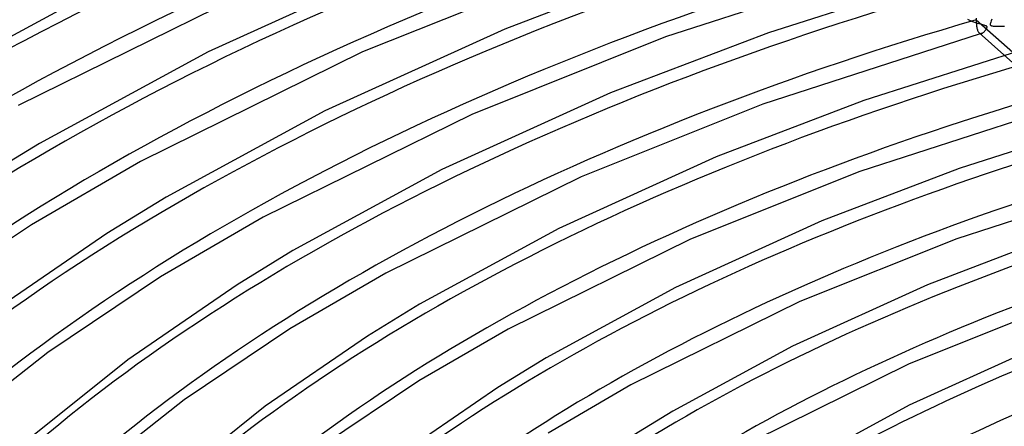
# Model space of a CAD drawing. Header units: millimetres. Extents: x -852 to 852, y -906 to 935.
# Tile 15 of 74: x -334 to -184, y 729 to 791. Entities that reach past the tile are written whole.
import ezdxf

# ---------------------------------------------------------------- set-up
doc = ezdxf.new("R2010")
doc.units = ezdxf.units.MM
doc.layers.add('HIDDEN', color=7, linetype='Continuous')
doc.layers.add('THICK', color=7, linetype='Continuous')

msp = doc.modelspace()

# ---------------------------------------------------------------- linework, layer by layer
at = {"layer": 'HIDDEN'}
for p, q in [((-189.34, 791.1), (-189.65, 791.24)), ((-189.03, 790.97), (-189.34, 791.1)), ((-188.74, 790.86), (-189.03, 790.97)), ((-186.07, 791.07), (-186.14, 790.88)), ((-185.98, 791.3), (-186.07, 791.07)), ((-188.46, 790.76), (-188.74, 790.86)), ((-188.2, 790.67), (-188.46, 790.76)), ((-187.95, 790.6), (-188.2, 790.67)), ((-187.73, 790.53), (-187.95, 790.6)), ((-187.52, 790.48), (-187.73, 790.53)), ((-187.34, 790.43), (-187.52, 790.48)), ((-187.18, 790.39), (-187.34, 790.43)), ((-187.04, 790.35), (-187.18, 790.39)), ((-187.11, 789.45), (-187.05, 789.52)), ((-187.05, 789.52), (-186.99, 789.6)), ((-186.93, 790.32), (-187.04, 790.35)), ((-186.99, 789.6), (-186.92, 789.68)), ((-186.84, 790.28), (-186.93, 790.32)), ((-186.92, 789.68), (-186.86, 789.77)), ((-186.86, 789.77), (-186.81, 789.86)), ((-186.77, 790.25), (-186.84, 790.28)), ((-186.81, 789.86), (-186.76, 789.95)), ((-186.73, 790.21), (-186.77, 790.25)), ((-186.76, 789.95), (-186.73, 790.03)), ((-186.71, 790.16), (-186.73, 790.21)), ((-186.73, 790.03), (-186.71, 790.1)), ((-186.71, 790.1), (-186.71, 790.16)), ((-186.24, 790.6), (-186.25, 790.52)), ((-186.25, 790.52), (-186.25, 790.47)), ((-186.25, 790.47), (-186.24, 790.43)), ((-186.2, 790.72), (-186.24, 790.6)), ((-186.24, 790.43), (-186.21, 790.39)), ((-186.21, 790.39), (-186.16, 790.36)), ((-186.14, 790.88), (-186.2, 790.72)), ((-186.16, 790.36), (-186.1, 790.34)), ((-186.1, 790.34), (-186.02, 790.31)), ((-186.02, 790.31), (-185.92, 790.29)), ((-185.92, 790.29), (-185.8, 790.27)), ((-185.8, 790.27), (-185.67, 790.26)), ((-185.67, 790.26), (-185.54, 790.24)), ((-185.54, 790.24), (-185.38, 790.23)), ((-185.38, 790.23), (-185.2, 790.23)), ((-185.2, 790.23), (-185.01, 790.22)), ((-185.01, 790.22), (-184.79, 790.22)), ((-184.79, 790.22), (-184.57, 790.23)), ((-184.57, 790.23), (-184.32, 790.24)), ((-184.32, 790.24), (-184.07, 790.26)), ((-187.92, 789.23), (-187.86, 789.18)), ((-187.86, 789.18), (-187.8, 789.15)), ((-187.8, 789.15), (-187.74, 789.13)), ((-187.72, 789.09), (-187.76, 789.08)), ((-187.74, 789.13), (-187.67, 789.13)), ((-187.69, 789.1), (-187.72, 789.09)), ((-187.65, 789.11), (-187.69, 789.1)), ((-187.67, 789.13), (-187.61, 789.13)), ((-187.62, 789.13), (-187.65, 789.11)), ((-187.58, 789.14), (-187.62, 789.13)), ((-187.61, 789.13), (-187.54, 789.15)), ((-187.54, 789.15), (-187.58, 789.14)), ((-187.54, 789.15), (-187.48, 789.17)), ((-187.48, 789.17), (-187.42, 789.2)), ((-187.42, 789.2), (-187.36, 789.23)), ((-187.36, 789.23), (-187.3, 789.28)), ((-187.3, 789.28), (-187.23, 789.33)), ((-187.23, 789.33), (-187.17, 789.39)), ((-187.17, 789.39), (-187.11, 789.45)), ((-184.13, 785.86), (-179.22, 781.51))]:
    msp.add_line(p, q, dxfattribs=at)
for centre, major_axis, start_param, end_param in [((0, 629.17), (-556.5, 0), -3.141592, -0.523599), ((0, 629.17), (-506.5, 0), -3.141592, -0.523599), ((0, 629.16), (486.17, 0), 2.094208, 2.617994), ((0, 629.16), (460.84, 0), 2.094773, 2.617994), ((0, 629.16), (435.51, 0), 2.095404, 2.617994), ((0, 629.16), (410.19, 0), 2.096113, 2.617994), ((0, 629.16), (384.87, 0), 2.096915, 2.617994), ((0, 629.16), (359.54, 0), 2.09783, 2.617994), ((0, 629.16), (334.21, 0), 2.098884, 2.617994), ((0, 629.16), (308.89, 0), 2.100111, 2.617994), ((0, 629.16), (283.56, 0), 2.101557, 2.617994), ((0, 629.16), (258.24, 0), 2.103286, 2.617994), ((0, 629.16), (232.91, 0), 2.105392, 2.617994)]:
    msp.add_ellipse(centre, major_axis=major_axis, ratio=0.5, start_param=start_param, end_param=end_param, dxfattribs=at)
at = {"layer": 'THICK'}
for p, q in [((-200.19, 800.12), (-235.81, 788.61)), ((-276.5, 799.56), (-305.67, 786.33)), ((-250.65, 798.87), (-282.09, 786.31)), ((-234.68, 799.61), (-260.36, 789.81)), ((-190.26, 798.75), (-220.12, 789.25)), ((-298.79, 795.83), (-334.7, 778.13)), ((-323.51, 795.31), (-350.79, 780.53)), ((-188.37, 791.46), (-188.37, 791.22)), ((-188.37, 791.22), (-188.37, 791.01)), ((-188.37, 791.22), (-182.79, 786.26)), ((-188.37, 791.01), (-188.36, 790.81)), ((-260.36, 789.81), (-287.83, 777.34)), ((-188.36, 790.81), (-188.35, 790.62)), ((-188.35, 790.62), (-188.34, 790.44)), ((-188.34, 790.44), (-188.32, 790.27)), ((-188.32, 790.27), (-188.29, 790.11)), ((-188.29, 790.11), (-188.26, 789.96)), ((-188.26, 789.96), (-188.23, 789.83)), ((-188.23, 789.83), (-188.2, 789.71)), ((-188.2, 789.71), (-188.16, 789.6)), ((-188.16, 789.6), (-188.12, 789.5)), ((-188.12, 789.5), (-188.07, 789.42)), ((-235.81, 788.61), (-265.4, 776.79)), ((-220.12, 789.25), (-244.21, 780.05)), ((-187.76, 789.08), (-220.98, 778.35)), ((-188.07, 789.42), (-188.02, 789.34)), ((-188.02, 789.34), (-187.97, 789.28)), ((-187.97, 789.28), (-187.92, 789.23)), ((-187.93, 789.23), (-184.13, 785.86)), ((-177.83, 787.72), (-205.55, 778.89)), ((-305.67, 786.33), (-331.44, 772.36)), ((-282.09, 786.31), (-315.98, 769.6)), ((-244.21, 780.05), (-269.98, 768.36)), ((-220.98, 778.35), (-248.71, 767.27)), ((-205.55, 778.89), (-228.07, 770.29)), ((-175.33, 778.05), (-206.15, 768.09)), ((-287.83, 777.34), (-312.1, 764.18)), ((-265.4, 776.79), (-297.26, 761.08)), ((-165.39, 776.68), (-190.99, 768.53)), ((-331.44, 772.36), (-341.06, 766.46)), ((-228.07, 770.29), (-252.14, 759.37)), ((-315.98, 769.6), (-332.65, 759.95)), ((-190.99, 768.53), (-211.93, 760.54)), ((-269.98, 768.36), (-292.76, 756.01)), ((-248.71, 767.27), (-278.55, 752.55)), ((-206.15, 768.09), (-232.01, 757.75)), ((-162.89, 767.02), (-191.32, 757.82)), ((-312.1, 764.18), (-321.15, 758.63)), ((-297.26, 761.08), (-312.93, 752.01)), ((-332.65, 759.95), (-350.99, 747.66)), ((-211.93, 760.54), (-234.3, 750.39)), ((-321.15, 758.63), (-338.96, 746.41)), ((-252.14, 759.37), (-273.41, 747.84)), ((-176.43, 758.18), (-195.79, 750.78)), ((-232.01, 757.75), (-259.83, 744.03)), ((-191.32, 757.82), (-215.32, 748.23)), ((-292.76, 756.01), (-301.25, 750.8)), ((-312.93, 752.01), (-330.17, 740.45)), ((-278.55, 752.55), (-293.21, 744.06)), ((-301.25, 750.8), (-317.96, 739.33)), ((-234.3, 750.39), (-254.07, 739.66)), ((-195.79, 750.78), (-216.45, 741.4)), ((-273.41, 747.84), (-281.34, 742.97)), ((-215.32, 748.23), (-241.11, 735.5)), ((-176.48, 747.56), (-198.62, 738.71)), ((-293.21, 744.06), (-309.36, 733.24)), ((-281.34, 742.97), (-296.96, 732.26)), ((-259.83, 744.03), (-273.49, 736.12)), ((-216.45, 741.4), (-234.73, 731.49)), ((-330.17, 740.45), (-347.65, 726.69)), ((-179.64, 741.02), (-198.61, 732.41)), ((-317.96, 739.33), (-332.25, 727.9)), ((-254.07, 739.66), (-261.44, 735.14)), ((-198.62, 738.71), (-222.39, 726.98)), ((-273.49, 736.12), (-288.54, 726.04)), ((-241.11, 735.5), (-253.77, 728.17)), ((-261.44, 735.14), (-275.97, 725.18)), ((-309.36, 733.24), (-325.71, 720.36)), ((-198.61, 732.41), (-215.38, 723.32)), ((-296.96, 732.26), (-310.32, 721.57)), ((-234.73, 731.49), (-241.53, 727.31))]:
    msp.add_line(p, q, dxfattribs=at)
for centre, major_axis, start_param, end_param in [((0, 633.5), (556.5, 0), 0, 2.617994), ((0, 633.5), (-501.5, 0), -3.141592, -0.523599), ((0, 629.16), (-476.19, 0), -1.047169, -0.523599), ((0, 629.16), (-450.86, 0), -1.046579, -0.523599), ((0, 629.16), (-425.54, 0), -1.045919, -0.523599), ((0, 629.16), (-400.21, 0), -1.045176, -0.523599), ((0, 629.16), (-374.88, 0), -1.044332, -0.523599), ((0, 629.16), (-349.56, 0), -1.043365, -0.523599), ((0, 629.16), (-324.24, 0), -1.042248, -0.523599), ((0, 629.16), (-298.91, 0), -1.040941, -0.523599), ((0, 629.16), (-273.58, 0), -1.039393, -0.523599), ((0, 629.16), (-248.26, 0), -1.037528, -0.523599)]:
    msp.add_ellipse(centre, major_axis=major_axis, ratio=0.5, start_param=start_param, end_param=end_param, dxfattribs=at)

doc.saveas('drawing.dxf')
